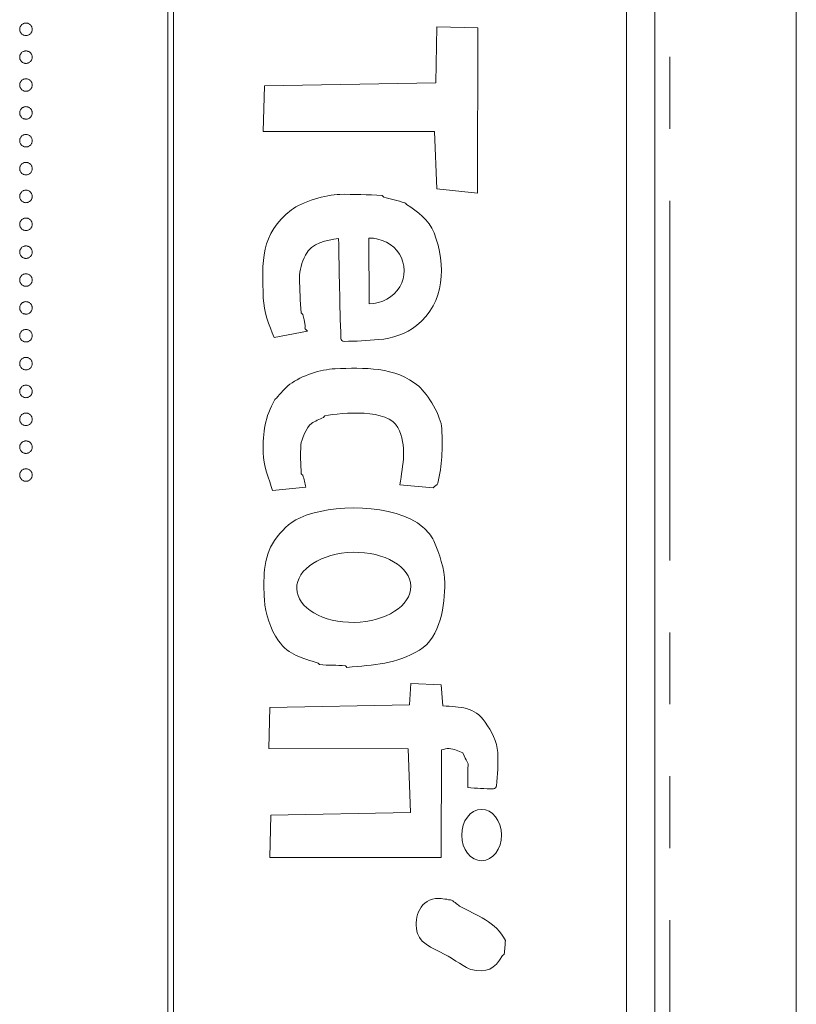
# Model space of a CAD drawing. Header units: millimetres. Extents: x 31 to 386, y -172 to 342.
# Tile 23 of 30: x 87 to 101, y 172 to 189. Entities that reach past the tile are written whole.
import ezdxf

# ---------------------------------------------------------------- set-up
doc = ezdxf.new("R2010")
doc.units = ezdxf.units.MM
doc.linetypes.add('PHANTOM', pattern=[12.7, 6.35, -1.27, 1.27, -1.27, 1.27, -1.27])

msp = doc.modelspace()

# ---------------------------------------------------------------- linework, layer by layer
at = {"color": 7, "linetype": 'Continuous', "lineweight": 15}
for p, q in [((98.285, 136.342), (98.285, 203.342)), ((100.785, 153.211), (100.785, 203.342)), ((89.685, 196.342), (89.685, 136.342)), ((89.785, 136.342), (89.785, 196.342)), ((97.785, 138.342), (97.785, 194.342)), ((94.416, 187.964), (94.434, 188.955)), ((94.434, 188.955), (95.157, 188.935)), ((95.157, 188.935), (95.156, 186.017)), ((91.391, 187.911), (94.416, 187.964)), ((91.371, 187.107), (91.391, 187.911)), ((94.397, 187.107), (91.371, 187.107)), ((94.433, 186.09), (94.397, 187.107)), ((95.156, 186.017), (94.433, 186.09)), ((93.233, 185.224), (93.243, 184.064)), ((92.152, 183.58), (91.564, 183.468)), ((92.123, 180.823), (91.535, 180.764)), ((94.372, 180.816), (93.783, 180.864)), ((93.951, 176.983), (93.974, 177.358)), ((93.974, 177.358), (94.51, 177.336)), ((94.51, 177.336), (94.54, 176.962)), ((91.488, 176.935), (93.951, 176.983)), ((91.468, 176.212), (91.488, 176.935)), ((93.931, 176.207), (91.468, 176.212)), ((93.968, 175.083), (93.931, 176.207)), ((94.52, 176.185), (94.51, 174.284)), ((91.505, 175.034), (93.968, 175.083)), ((91.485, 174.284), (91.505, 175.034)), ((94.51, 174.284), (91.485, 174.284))]:
    msp.add_line(p, q, dxfattribs=at)
at = {"color": 8, "linetype": 'PHANTOM', "lineweight": 0}
msp.add_line((98.553, 128.731), (98.553, 203.342), dxfattribs=at)
at = {"color": 7, "linetype": 'Continuous', "lineweight": 15}
msp.add_ellipse((93.238, 184.644), major_axis=(0.622, 0.019), ratio=0.931134, start_param=4.691877, end_param=7.83347, dxfattribs=at)
for centre, major_axis, ratio in [((92.969, 179.056), (-1.007, -0.02), 0.614378), ((95.226, 174.683), (0.004, -0.453), 0.776047)]:
    msp.add_ellipse(centre, major_axis=major_axis, ratio=ratio, dxfattribs=at)
for points, knots in [([(87.068, 188.909), (87.068, 188.916), (87.069, 188.931), (87.076, 188.951), (87.086, 188.971), (87.1, 188.987), (87.117, 189.001), (87.136, 189.012), (87.157, 189.018), (87.171, 189.019), (87.178, 189.019)], [0, 0, 0, 0, 0.1277566, 0.2494144, 0.3727965, 0.5001113, 0.6286099, 0.7506434, 0.8737684, 1, 1, 1, 1]), ([(87.178, 189.019), (87.186, 189.019), (87.2, 189.018), (87.221, 189.012), (87.24, 189.001), (87.257, 188.987), (87.271, 188.971), (87.281, 188.952), (87.287, 188.931), (87.288, 188.916), (87.289, 188.909)], [0, 0, 0, 0, 0.129097, 0.252046, 0.373905, 0.501038, 0.628171, 0.751376, 0.872426, 1, 1, 1, 1]), ([(87.178, 188.799), (87.171, 188.799), (87.157, 188.8), (87.136, 188.806), (87.117, 188.817), (87.1, 188.83), (87.086, 188.847), (87.076, 188.866), (87.069, 188.887), (87.068, 188.902), (87.068, 188.909)], [0, 0, 0, 0, 0.126178, 0.248821, 0.37154, 0.499984, 0.627244, 0.749226, 0.872298, 1, 1, 1, 1]), ([(87.289, 188.909), (87.288, 188.902), (87.287, 188.887), (87.281, 188.866), (87.271, 188.847), (87.257, 188.831), (87.24, 188.817), (87.221, 188.806), (87.2, 188.8), (87.186, 188.799), (87.178, 188.799)], [0, 0, 0, 0, 0.127519, 0.249986, 0.371792, 0.49887, 0.625948, 0.748492, 0.870959, 1, 1, 1, 1]), ([(87.068, 188.417), (87.068, 188.424), (87.069, 188.439), (87.076, 188.46), (87.086, 188.479), (87.1, 188.496), (87.117, 188.509), (87.136, 188.52), (87.157, 188.526), (87.171, 188.527), (87.178, 188.527)], [0, 0, 0, 0, 0.1277566, 0.2494144, 0.3727965, 0.5001113, 0.6286099, 0.7506434, 0.8737684, 1, 1, 1, 1]), ([(87.178, 188.527), (87.186, 188.527), (87.2, 188.526), (87.221, 188.52), (87.24, 188.509), (87.257, 188.496), (87.271, 188.479), (87.281, 188.46), (87.287, 188.439), (87.288, 188.424), (87.289, 188.417)], [0, 0, 0, 0, 0.129097, 0.252046, 0.373905, 0.501038, 0.628171, 0.751376, 0.872426, 1, 1, 1, 1]), ([(87.178, 188.307), (87.171, 188.307), (87.157, 188.308), (87.136, 188.314), (87.117, 188.325), (87.1, 188.339), (87.086, 188.356), (87.076, 188.374), (87.069, 188.395), (87.068, 188.41), (87.068, 188.417)], [0, 0, 0, 0, 0.126178, 0.248821, 0.37154, 0.499984, 0.627244, 0.749226, 0.872298, 1, 1, 1, 1]), ([(87.289, 188.417), (87.288, 188.41), (87.287, 188.395), (87.281, 188.374), (87.271, 188.356), (87.257, 188.339), (87.24, 188.325), (87.221, 188.314), (87.2, 188.308), (87.186, 188.307), (87.178, 188.307)], [0, 0, 0, 0, 0.127519, 0.249986, 0.371792, 0.49887, 0.625948, 0.748492, 0.870959, 1, 1, 1, 1]), ([(87.068, 187.925), (87.068, 187.933), (87.069, 187.947), (87.076, 187.968), (87.086, 187.987), (87.1, 188.004), (87.117, 188.018), (87.136, 188.028), (87.157, 188.034), (87.171, 188.035), (87.178, 188.036)], [0, 0, 0, 0, 0.1277566, 0.2494144, 0.3727965, 0.5001113, 0.6286099, 0.7506434, 0.8737684, 1, 1, 1, 1]), ([(87.178, 187.815), (87.171, 187.815), (87.157, 187.816), (87.136, 187.822), (87.117, 187.833), (87.1, 187.847), (87.086, 187.864), (87.076, 187.883), (87.069, 187.903), (87.068, 187.918), (87.068, 187.925)], [0, 0, 0, 0, 0.126178, 0.248821, 0.37154, 0.499984, 0.627244, 0.749226, 0.872298, 1, 1, 1, 1]), ([(87.178, 188.036), (87.186, 188.035), (87.2, 188.034), (87.221, 188.028), (87.24, 188.018), (87.257, 188.004), (87.271, 187.987), (87.281, 187.968), (87.287, 187.947), (87.288, 187.933), (87.289, 187.925)], [0, 0, 0, 0, 0.129097, 0.252046, 0.373905, 0.501038, 0.628171, 0.751376, 0.872426, 1, 1, 1, 1]), ([(87.289, 187.925), (87.288, 187.918), (87.287, 187.903), (87.281, 187.883), (87.271, 187.864), (87.257, 187.847), (87.24, 187.833), (87.221, 187.822), (87.2, 187.816), (87.186, 187.815), (87.178, 187.815)], [0, 0, 0, 0, 0.127519, 0.249986, 0.371792, 0.49887, 0.625948, 0.748492, 0.870959, 1, 1, 1, 1]), ([(87.068, 187.433), (87.068, 187.441), (87.069, 187.455), (87.076, 187.476), (87.086, 187.495), (87.1, 187.512), (87.117, 187.526), (87.136, 187.536), (87.157, 187.542), (87.171, 187.543), (87.178, 187.544)], [0, 0, 0, 0, 0.1277566, 0.2494144, 0.3727965, 0.5001113, 0.6286099, 0.7506434, 0.8737684, 1, 1, 1, 1]), ([(87.178, 187.323), (87.171, 187.324), (87.157, 187.325), (87.136, 187.33), (87.117, 187.341), (87.1, 187.355), (87.086, 187.372), (87.076, 187.391), (87.069, 187.412), (87.068, 187.426), (87.068, 187.433)], [0, 0, 0, 0, 0.126178, 0.248821, 0.37154, 0.499984, 0.627244, 0.749226, 0.872298, 1, 1, 1, 1]), ([(87.178, 187.544), (87.186, 187.543), (87.2, 187.542), (87.221, 187.536), (87.24, 187.526), (87.257, 187.512), (87.271, 187.495), (87.281, 187.476), (87.287, 187.455), (87.288, 187.441), (87.289, 187.433)], [0, 0, 0, 0, 0.129097, 0.252046, 0.373905, 0.501038, 0.628171, 0.751376, 0.872426, 1, 1, 1, 1]), ([(87.289, 187.433), (87.288, 187.426), (87.287, 187.412), (87.281, 187.391), (87.271, 187.372), (87.257, 187.355), (87.24, 187.341), (87.221, 187.33), (87.2, 187.324), (87.186, 187.324), (87.178, 187.323)], [0, 0, 0, 0, 0.127519, 0.249986, 0.371792, 0.49887, 0.625948, 0.748492, 0.870959, 1, 1, 1, 1]), ([(87.068, 186.942), (87.068, 186.949), (87.069, 186.963), (87.076, 186.984), (87.086, 187.003), (87.1, 187.02), (87.117, 187.034), (87.136, 187.044), (87.157, 187.051), (87.171, 187.051), (87.178, 187.052)], [0, 0, 0, 0, 0.1277566, 0.2494144, 0.3727965, 0.5001113, 0.6286099, 0.7506434, 0.8737684, 1, 1, 1, 1]), ([(87.178, 186.831), (87.171, 186.832), (87.157, 186.833), (87.136, 186.838), (87.117, 186.849), (87.1, 186.863), (87.086, 186.88), (87.076, 186.899), (87.069, 186.92), (87.068, 186.934), (87.068, 186.942)], [0, 0, 0, 0, 0.126178, 0.248821, 0.37154, 0.499984, 0.627244, 0.749226, 0.872298, 1, 1, 1, 1]), ([(87.178, 187.052), (87.186, 187.051), (87.2, 187.051), (87.221, 187.044), (87.24, 187.034), (87.257, 187.02), (87.271, 187.003), (87.281, 186.984), (87.287, 186.963), (87.288, 186.949), (87.289, 186.942)], [0, 0, 0, 0, 0.129097, 0.252046, 0.373905, 0.501038, 0.628171, 0.751376, 0.872426, 1, 1, 1, 1]), ([(87.289, 186.942), (87.288, 186.934), (87.287, 186.92), (87.281, 186.899), (87.271, 186.88), (87.257, 186.863), (87.24, 186.849), (87.221, 186.838), (87.2, 186.833), (87.186, 186.832), (87.178, 186.831)], [0, 0, 0, 0, 0.127519, 0.249986, 0.371792, 0.49887, 0.625948, 0.748492, 0.870959, 1, 1, 1, 1]), ([(87.068, 186.45), (87.068, 186.457), (87.069, 186.471), (87.076, 186.492), (87.086, 186.511), (87.1, 186.528), (87.117, 186.542), (87.136, 186.552), (87.157, 186.559), (87.171, 186.56), (87.178, 186.56)], [0, 0, 0, 0, 0.1277566, 0.2494144, 0.3727965, 0.5001113, 0.6286099, 0.7506434, 0.8737684, 1, 1, 1, 1]), ([(87.178, 186.56), (87.186, 186.56), (87.2, 186.559), (87.221, 186.552), (87.24, 186.542), (87.257, 186.528), (87.271, 186.511), (87.281, 186.492), (87.287, 186.471), (87.288, 186.457), (87.289, 186.45)], [0, 0, 0, 0, 0.129097, 0.252046, 0.373905, 0.501038, 0.628171, 0.751376, 0.872426, 1, 1, 1, 1]), ([(87.178, 186.339), (87.171, 186.34), (87.157, 186.341), (87.136, 186.347), (87.117, 186.358), (87.1, 186.371), (87.086, 186.388), (87.076, 186.407), (87.069, 186.428), (87.068, 186.442), (87.068, 186.45)], [0, 0, 0, 0, 0.126178, 0.248821, 0.37154, 0.499984, 0.627244, 0.749226, 0.872298, 1, 1, 1, 1]), ([(87.289, 186.45), (87.288, 186.442), (87.287, 186.428), (87.281, 186.407), (87.271, 186.388), (87.257, 186.371), (87.24, 186.357), (87.221, 186.347), (87.2, 186.341), (87.186, 186.34), (87.178, 186.339)], [0, 0, 0, 0, 0.127519, 0.249986, 0.371792, 0.49887, 0.625948, 0.748492, 0.870959, 1, 1, 1, 1]), ([(87.068, 185.958), (87.068, 185.965), (87.069, 185.98), (87.076, 186), (87.086, 186.019), (87.1, 186.036), (87.117, 186.05), (87.136, 186.061), (87.157, 186.067), (87.171, 186.068), (87.178, 186.068)], [0, 0, 0, 0, 0.1277566, 0.2494144, 0.3727965, 0.5001113, 0.6286099, 0.7506434, 0.8737684, 1, 1, 1, 1]), ([(87.178, 186.068), (87.186, 186.068), (87.2, 186.067), (87.221, 186.061), (87.24, 186.05), (87.257, 186.036), (87.271, 186.019), (87.281, 186), (87.287, 185.98), (87.288, 185.965), (87.289, 185.958)], [0, 0, 0, 0, 0.129097, 0.252046, 0.373905, 0.501038, 0.628171, 0.751376, 0.872426, 1, 1, 1, 1]), ([(87.178, 185.848), (87.171, 185.848), (87.157, 185.849), (87.136, 185.855), (87.117, 185.866), (87.1, 185.879), (87.086, 185.896), (87.076, 185.915), (87.069, 185.936), (87.068, 185.95), (87.068, 185.958)], [0, 0, 0, 0, 0.126178, 0.248821, 0.37154, 0.499984, 0.627244, 0.749226, 0.872298, 1, 1, 1, 1]), ([(87.289, 185.958), (87.288, 185.95), (87.287, 185.936), (87.281, 185.915), (87.271, 185.896), (87.257, 185.879), (87.24, 185.866), (87.221, 185.855), (87.2, 185.849), (87.186, 185.848), (87.178, 185.848)], [0, 0, 0, 0, 0.127519, 0.249986, 0.371792, 0.49887, 0.625948, 0.748492, 0.870959, 1, 1, 1, 1]), ([(91.564, 183.468), (91.469, 183.685), (91.38, 183.923), (91.371, 184.162), (91.346, 184.804), (91.318, 185.301), (91.866, 185.72), (92.055, 185.864), (92.483, 185.993), (92.72, 185.995), (92.97, 185.997), (93.22, 185.99), (93.47, 185.975), (93.482, 185.974), (93.485, 185.952), (93.497, 185.948), (93.62, 185.908), (93.749, 185.885), (93.873, 185.845), (93.885, 185.841), (93.889, 185.825), (93.9, 185.818), (94.104, 185.678), (94.291, 185.56), (94.386, 185.314), (94.607, 184.741), (94.578, 184.084), (94.079, 183.678), (93.902, 183.533), (93.638, 183.448), (93.412, 183.431), (93.207, 183.415), (93.002, 183.4), (92.797, 183.399), (92.771, 183.398), (92.743, 183.427), (92.742, 183.452), (92.72, 184.04), (92.714, 184.629), (92.7, 185.218)], [0, 0, 0, 0, 1, 1, 1, 2, 2, 2, 3, 3, 3, 4, 4, 4, 5, 5, 5, 6, 6, 6, 7, 7, 7, 8, 8, 8, 9, 9, 9, 10, 10, 10, 11, 11, 11, 12, 12, 12, 13, 13, 13, 13]), ([(87.068, 185.466), (87.068, 185.473), (87.069, 185.488), (87.076, 185.508), (87.086, 185.528), (87.1, 185.544), (87.117, 185.558), (87.136, 185.569), (87.157, 185.575), (87.171, 185.576), (87.178, 185.576)], [0, 0, 0, 0, 0.1277566, 0.2494144, 0.3727965, 0.5001113, 0.6286099, 0.7506434, 0.8737684, 1, 1, 1, 1]), ([(87.178, 185.576), (87.186, 185.576), (87.2, 185.575), (87.221, 185.569), (87.24, 185.558), (87.257, 185.544), (87.271, 185.528), (87.281, 185.509), (87.287, 185.488), (87.288, 185.473), (87.289, 185.466)], [0, 0, 0, 0, 0.129097, 0.252046, 0.373905, 0.501038, 0.628171, 0.751376, 0.872426, 1, 1, 1, 1]), ([(87.178, 185.356), (87.171, 185.356), (87.157, 185.357), (87.136, 185.363), (87.117, 185.374), (87.1, 185.387), (87.086, 185.404), (87.076, 185.423), (87.069, 185.444), (87.068, 185.459), (87.068, 185.466)], [0, 0, 0, 0, 0.126178, 0.248821, 0.37154, 0.499984, 0.627244, 0.749226, 0.872298, 1, 1, 1, 1]), ([(87.289, 185.466), (87.288, 185.459), (87.287, 185.444), (87.281, 185.423), (87.271, 185.404), (87.257, 185.388), (87.24, 185.374), (87.221, 185.363), (87.2, 185.357), (87.186, 185.356), (87.178, 185.356)], [0, 0, 0, 0, 0.127519, 0.249986, 0.371792, 0.49887, 0.625948, 0.748492, 0.870959, 1, 1, 1, 1]), ([(92.7, 185.218), (92.487, 185.178), (92.225, 185.145), (92.114, 184.919), (92.053, 184.794), (92.009, 184.655), (92.01, 184.516), (92.012, 184.311), (92.024, 184.105), (92.042, 183.901), (92.044, 183.888), (92.066, 183.886), (92.069, 183.874), (92.156, 183.567), (92.057, 183.675), (92.152, 183.58)], [0, 0, 0, 0, 1, 1, 1, 2, 2, 2, 3, 3, 3, 4, 4, 4, 5, 5, 5, 5]), ([(87.068, 184.974), (87.068, 184.982), (87.069, 184.996), (87.076, 185.017), (87.086, 185.036), (87.1, 185.053), (87.117, 185.066), (87.136, 185.077), (87.157, 185.083), (87.171, 185.084), (87.178, 185.084)], [0, 0, 0, 0, 0.1277566, 0.2494144, 0.3727965, 0.5001113, 0.6286099, 0.7506434, 0.8737684, 1, 1, 1, 1]), ([(87.178, 184.864), (87.171, 184.864), (87.157, 184.865), (87.136, 184.871), (87.117, 184.882), (87.1, 184.896), (87.086, 184.913), (87.076, 184.932), (87.069, 184.952), (87.068, 184.967), (87.068, 184.974)], [0, 0, 0, 0, 0.126178, 0.248821, 0.37154, 0.499984, 0.627244, 0.749226, 0.872298, 1, 1, 1, 1]), ([(87.178, 185.084), (87.186, 185.084), (87.2, 185.083), (87.221, 185.077), (87.24, 185.067), (87.257, 185.053), (87.271, 185.036), (87.281, 185.017), (87.287, 184.996), (87.288, 184.982), (87.289, 184.974)], [0, 0, 0, 0, 0.129097, 0.252046, 0.373905, 0.501038, 0.628171, 0.751376, 0.872426, 1, 1, 1, 1]), ([(87.289, 184.974), (87.288, 184.967), (87.287, 184.952), (87.281, 184.931), (87.271, 184.913), (87.257, 184.896), (87.24, 184.882), (87.221, 184.871), (87.2, 184.865), (87.186, 184.864), (87.178, 184.864)], [0, 0, 0, 0, 0.127519, 0.249986, 0.371792, 0.49887, 0.625948, 0.748492, 0.870959, 1, 1, 1, 1]), ([(87.068, 184.482), (87.068, 184.49), (87.069, 184.504), (87.076, 184.525), (87.086, 184.544), (87.1, 184.561), (87.117, 184.575), (87.136, 184.585), (87.157, 184.591), (87.171, 184.592), (87.178, 184.593)], [0, 0, 0, 0, 0.1277566, 0.2494144, 0.3727965, 0.5001113, 0.6286099, 0.7506434, 0.8737684, 1, 1, 1, 1]), ([(87.178, 184.372), (87.171, 184.373), (87.157, 184.373), (87.136, 184.379), (87.117, 184.39), (87.1, 184.404), (87.086, 184.421), (87.076, 184.44), (87.069, 184.46), (87.068, 184.475), (87.068, 184.482)], [0, 0, 0, 0, 0.126178, 0.248821, 0.37154, 0.499984, 0.627244, 0.749226, 0.872298, 1, 1, 1, 1]), ([(87.178, 184.593), (87.186, 184.592), (87.2, 184.591), (87.221, 184.585), (87.24, 184.575), (87.257, 184.561), (87.271, 184.544), (87.281, 184.525), (87.287, 184.504), (87.288, 184.49), (87.289, 184.482)], [0, 0, 0, 0, 0.129097, 0.252046, 0.373905, 0.501038, 0.628171, 0.751376, 0.872426, 1, 1, 1, 1]), ([(87.289, 184.482), (87.288, 184.475), (87.287, 184.46), (87.281, 184.44), (87.271, 184.421), (87.257, 184.404), (87.24, 184.39), (87.221, 184.379), (87.2, 184.373), (87.186, 184.372), (87.178, 184.372)], [0, 0, 0, 0, 0.127519, 0.249986, 0.371792, 0.49887, 0.625948, 0.748492, 0.870959, 1, 1, 1, 1]), ([(87.068, 183.99), (87.068, 183.998), (87.069, 184.012), (87.076, 184.033), (87.086, 184.052), (87.1, 184.069), (87.117, 184.083), (87.136, 184.093), (87.157, 184.099), (87.171, 184.1), (87.178, 184.101)], [0, 0, 0, 0, 0.1277566, 0.2494144, 0.3727965, 0.5001113, 0.6286099, 0.7506434, 0.8737684, 1, 1, 1, 1]), ([(87.178, 184.101), (87.186, 184.1), (87.2, 184.099), (87.221, 184.093), (87.24, 184.083), (87.257, 184.069), (87.271, 184.052), (87.281, 184.033), (87.287, 184.012), (87.288, 183.998), (87.289, 183.99)], [0, 0, 0, 0, 0.129097, 0.252046, 0.373905, 0.501038, 0.628171, 0.751376, 0.872426, 1, 1, 1, 1]), ([(87.178, 183.88), (87.171, 183.881), (87.157, 183.882), (87.136, 183.887), (87.117, 183.898), (87.1, 183.912), (87.086, 183.929), (87.076, 183.948), (87.069, 183.969), (87.068, 183.983), (87.068, 183.99)], [0, 0, 0, 0, 0.126178, 0.248821, 0.37154, 0.499984, 0.627244, 0.749226, 0.872298, 1, 1, 1, 1]), ([(87.289, 183.99), (87.288, 183.983), (87.287, 183.969), (87.281, 183.948), (87.271, 183.929), (87.257, 183.912), (87.24, 183.898), (87.221, 183.887), (87.2, 183.881), (87.186, 183.881), (87.178, 183.88)], [0, 0, 0, 0, 0.127519, 0.249986, 0.371792, 0.49887, 0.625948, 0.748492, 0.870959, 1, 1, 1, 1]), ([(87.068, 183.499), (87.068, 183.506), (87.069, 183.52), (87.076, 183.541), (87.086, 183.56), (87.1, 183.577), (87.117, 183.591), (87.136, 183.601), (87.157, 183.608), (87.171, 183.608), (87.178, 183.609)], [0, 0, 0, 0, 0.1277566, 0.2494144, 0.3727965, 0.5001113, 0.6286099, 0.7506434, 0.8737684, 1, 1, 1, 1]), ([(87.178, 183.609), (87.186, 183.608), (87.2, 183.608), (87.221, 183.601), (87.24, 183.591), (87.257, 183.577), (87.271, 183.56), (87.281, 183.541), (87.287, 183.52), (87.288, 183.506), (87.289, 183.499)], [0, 0, 0, 0, 0.129097, 0.252046, 0.373905, 0.501038, 0.628171, 0.751376, 0.872426, 1, 1, 1, 1]), ([(87.178, 183.388), (87.171, 183.389), (87.157, 183.39), (87.136, 183.395), (87.117, 183.406), (87.1, 183.42), (87.086, 183.437), (87.076, 183.456), (87.069, 183.477), (87.068, 183.491), (87.068, 183.499)], [0, 0, 0, 0, 0.126178, 0.248821, 0.37154, 0.499984, 0.627244, 0.749226, 0.872298, 1, 1, 1, 1]), ([(87.289, 183.499), (87.288, 183.491), (87.287, 183.477), (87.281, 183.456), (87.271, 183.437), (87.257, 183.42), (87.24, 183.406), (87.221, 183.395), (87.2, 183.39), (87.186, 183.389), (87.178, 183.388)], [0, 0, 0, 0, 0.127519, 0.249986, 0.371792, 0.49887, 0.625948, 0.748492, 0.870959, 1, 1, 1, 1]), ([(87.068, 183.007), (87.068, 183.014), (87.069, 183.029), (87.076, 183.049), (87.086, 183.068), (87.1, 183.085), (87.117, 183.099), (87.136, 183.109), (87.157, 183.116), (87.171, 183.117), (87.178, 183.117)], [0, 0, 0, 0, 0.1277566, 0.2494144, 0.3727965, 0.5001113, 0.6286099, 0.7506434, 0.8737684, 1, 1, 1, 1]), ([(87.178, 183.117), (87.186, 183.117), (87.2, 183.116), (87.221, 183.109), (87.24, 183.099), (87.257, 183.085), (87.271, 183.068), (87.281, 183.049), (87.287, 183.028), (87.288, 183.014), (87.289, 183.007)], [0, 0, 0, 0, 0.129097, 0.252046, 0.373905, 0.501038, 0.628171, 0.751376, 0.872426, 1, 1, 1, 1]), ([(87.178, 182.896), (87.171, 182.897), (87.157, 182.898), (87.136, 182.904), (87.117, 182.915), (87.1, 182.928), (87.086, 182.945), (87.076, 182.964), (87.069, 182.985), (87.068, 182.999), (87.068, 183.007)], [0, 0, 0, 0, 0.126178, 0.248821, 0.37154, 0.499984, 0.627244, 0.749226, 0.872298, 1, 1, 1, 1]), ([(87.289, 183.007), (87.288, 182.999), (87.287, 182.985), (87.281, 182.964), (87.271, 182.945), (87.257, 182.928), (87.24, 182.914), (87.221, 182.904), (87.2, 182.898), (87.186, 182.897), (87.178, 182.896)], [0, 0, 0, 0, 0.127519, 0.249986, 0.371792, 0.49887, 0.625948, 0.748492, 0.870959, 1, 1, 1, 1]), ([(91.535, 180.764), (91.474, 180.955), (91.37, 181.217), (91.368, 181.432), (91.365, 181.809), (91.398, 182.056), (91.574, 182.37), (91.58, 182.381), (91.592, 182.388), (91.601, 182.397), (91.68, 182.479), (91.748, 182.574), (91.839, 182.641), (92.051, 182.795), (92.376, 182.905), (92.64, 182.915), (93.142, 182.935), (93.709, 182.957), (94.115, 182.607), (94.277, 182.469), (94.516, 182.069), (94.524, 181.861), (94.538, 181.484), (94.53, 181.221), (94.452, 180.897), (94.443, 180.86), (94.399, 180.843), (94.372, 180.816)], [0, 0, 0, 0, 1, 1, 1, 2, 2, 2, 3, 3, 3, 4, 4, 4, 5, 5, 5, 6, 6, 6, 7, 7, 7, 8, 8, 8, 9, 9, 9, 9]), ([(87.068, 182.515), (87.068, 182.522), (87.069, 182.537), (87.076, 182.557), (87.086, 182.576), (87.1, 182.593), (87.117, 182.607), (87.136, 182.618), (87.157, 182.624), (87.171, 182.625), (87.178, 182.625)], [0, 0, 0, 0, 0.1277566, 0.2494144, 0.3727965, 0.5001113, 0.6286099, 0.7506434, 0.8737684, 1, 1, 1, 1]), ([(87.178, 182.625), (87.186, 182.625), (87.2, 182.624), (87.221, 182.618), (87.24, 182.607), (87.257, 182.593), (87.271, 182.576), (87.281, 182.557), (87.287, 182.537), (87.288, 182.522), (87.289, 182.515)], [0, 0, 0, 0, 0.129097, 0.252046, 0.373905, 0.501038, 0.628171, 0.751376, 0.872426, 1, 1, 1, 1]), ([(87.178, 182.405), (87.171, 182.405), (87.157, 182.406), (87.136, 182.412), (87.117, 182.423), (87.1, 182.436), (87.086, 182.453), (87.076, 182.472), (87.069, 182.493), (87.068, 182.508), (87.068, 182.515)], [0, 0, 0, 0, 0.126178, 0.248821, 0.37154, 0.499984, 0.627244, 0.749226, 0.872298, 1, 1, 1, 1]), ([(87.289, 182.515), (87.288, 182.508), (87.287, 182.493), (87.281, 182.472), (87.271, 182.453), (87.257, 182.436), (87.24, 182.423), (87.221, 182.412), (87.2, 182.406), (87.186, 182.405), (87.178, 182.405)], [0, 0, 0, 0, 0.127519, 0.249986, 0.371792, 0.49887, 0.625948, 0.748492, 0.870959, 1, 1, 1, 1]), ([(93.783, 180.864), (93.834, 181.23), (93.916, 181.55), (93.747, 181.881), (93.579, 182.211), (92.759, 182.146), (92.46, 182.084), (92.448, 182.081), (92.445, 182.063), (92.434, 182.057), (92.364, 182.017), (92.284, 181.995), (92.22, 181.948), (92.136, 181.885), (92.043, 181.668), (92.036, 181.571), (92.024, 181.402), (92.031, 181.232), (92.041, 181.063), (92.042, 181.05), (92.064, 181.048), (92.068, 181.036), (92.092, 180.967), (92.105, 180.894), (92.123, 180.823)], [0, 0, 0, 0, 1, 1, 1, 2, 2, 2, 3, 3, 3, 4, 4, 4, 5, 5, 5, 6, 6, 6, 7, 7, 7, 8, 8, 8, 8]), ([(87.068, 182.023), (87.068, 182.03), (87.069, 182.045), (87.076, 182.066), (87.086, 182.085), (87.1, 182.102), (87.117, 182.115), (87.136, 182.126), (87.157, 182.132), (87.171, 182.133), (87.178, 182.133)], [0, 0, 0, 0, 0.1277566, 0.2494144, 0.3727965, 0.5001113, 0.6286099, 0.7506434, 0.8737684, 1, 1, 1, 1]), ([(87.178, 181.913), (87.171, 181.913), (87.157, 181.914), (87.136, 181.92), (87.117, 181.931), (87.1, 181.945), (87.086, 181.961), (87.076, 181.98), (87.069, 182.001), (87.068, 182.016), (87.068, 182.023)], [0, 0, 0, 0, 0.126178, 0.248821, 0.37154, 0.499984, 0.627244, 0.749226, 0.872298, 1, 1, 1, 1]), ([(87.178, 182.133), (87.186, 182.133), (87.2, 182.132), (87.221, 182.126), (87.24, 182.115), (87.257, 182.101), (87.271, 182.085), (87.281, 182.066), (87.287, 182.045), (87.288, 182.03), (87.289, 182.023)], [0, 0, 0, 0, 0.129097, 0.252046, 0.373905, 0.501038, 0.628171, 0.751376, 0.872426, 1, 1, 1, 1]), ([(87.289, 182.023), (87.288, 182.016), (87.287, 182.001), (87.281, 181.98), (87.271, 181.961), (87.257, 181.945), (87.24, 181.931), (87.221, 181.92), (87.2, 181.914), (87.186, 181.913), (87.178, 181.913)], [0, 0, 0, 0, 0.127519, 0.249986, 0.371792, 0.49887, 0.625948, 0.748492, 0.870959, 1, 1, 1, 1]), ([(87.068, 181.531), (87.068, 181.539), (87.069, 181.553), (87.076, 181.574), (87.086, 181.593), (87.1, 181.61), (87.117, 181.623), (87.136, 181.634), (87.157, 181.64), (87.171, 181.641), (87.178, 181.641)], [0, 0, 0, 0, 0.1277566, 0.2494144, 0.3727965, 0.5001113, 0.6286099, 0.7506434, 0.8737684, 1, 1, 1, 1]), ([(87.178, 181.421), (87.171, 181.421), (87.157, 181.422), (87.136, 181.428), (87.117, 181.439), (87.1, 181.453), (87.086, 181.47), (87.076, 181.489), (87.069, 181.509), (87.068, 181.524), (87.068, 181.531)], [0, 0, 0, 0, 0.126178, 0.248821, 0.37154, 0.499984, 0.627244, 0.749226, 0.872298, 1, 1, 1, 1]), ([(87.178, 181.641), (87.186, 181.641), (87.2, 181.64), (87.221, 181.634), (87.24, 181.624), (87.257, 181.61), (87.271, 181.593), (87.281, 181.574), (87.287, 181.553), (87.288, 181.539), (87.289, 181.531)], [0, 0, 0, 0, 0.129097, 0.252046, 0.373905, 0.501038, 0.628171, 0.751376, 0.872426, 1, 1, 1, 1]), ([(87.289, 181.531), (87.288, 181.524), (87.287, 181.509), (87.281, 181.488), (87.271, 181.47), (87.257, 181.453), (87.24, 181.439), (87.221, 181.428), (87.2, 181.422), (87.186, 181.421), (87.178, 181.421)], [0, 0, 0, 0, 0.127519, 0.249986, 0.371792, 0.49887, 0.625948, 0.748492, 0.870959, 1, 1, 1, 1]), ([(87.068, 181.039), (87.068, 181.047), (87.069, 181.061), (87.076, 181.082), (87.086, 181.101), (87.1, 181.118), (87.117, 181.132), (87.136, 181.142), (87.157, 181.148), (87.171, 181.149), (87.178, 181.15)], [0, 0, 0, 0, 0.1277566, 0.2494144, 0.3727965, 0.5001113, 0.6286099, 0.7506434, 0.8737684, 1, 1, 1, 1]), ([(87.178, 181.15), (87.186, 181.149), (87.2, 181.148), (87.221, 181.142), (87.24, 181.132), (87.257, 181.118), (87.271, 181.101), (87.281, 181.082), (87.287, 181.061), (87.288, 181.047), (87.289, 181.039)], [0, 0, 0, 0, 0.129097, 0.252046, 0.373905, 0.501038, 0.628171, 0.751376, 0.872426, 1, 1, 1, 1]), ([(87.178, 180.929), (87.171, 180.93), (87.157, 180.93), (87.136, 180.936), (87.117, 180.947), (87.1, 180.961), (87.086, 180.978), (87.076, 180.997), (87.069, 181.017), (87.068, 181.032), (87.068, 181.039)], [0, 0, 0, 0, 0.126178, 0.248821, 0.37154, 0.499984, 0.627244, 0.749226, 0.872298, 1, 1, 1, 1]), ([(87.289, 181.039), (87.288, 181.032), (87.287, 181.018), (87.281, 180.997), (87.271, 180.978), (87.257, 180.961), (87.24, 180.947), (87.221, 180.936), (87.2, 180.93), (87.186, 180.93), (87.178, 180.929)], [0, 0, 0, 0, 0.127519, 0.249986, 0.371792, 0.49887, 0.625948, 0.748492, 0.870959, 1, 1, 1, 1]), ([(91.569, 179.881), (91.701, 180.06), (91.807, 180.189), (92.021, 180.286), (92.551, 180.528), (93.7, 180.552), (94.191, 180.118), (94.267, 180.051), (94.34, 179.972), (94.38, 179.879), (94.483, 179.642), (94.572, 179.388), (94.575, 179.131), (94.578, 178.757), (94.505, 178.174), (94.13, 177.949), (93.706, 177.695), (93.341, 177.688), (92.847, 177.643)], [6, 6, 6, 6, 7, 7, 7, 8, 8, 8, 9, 9, 9, 10, 10, 10, 11, 11, 11, 12, 12, 12, 12]), ([(92.847, 177.643), (92.838, 177.652), (92.833, 177.668), (92.82, 177.669), (92.669, 177.685), (92.516, 177.677), (92.365, 177.692), (92.353, 177.694), (92.35, 177.715), (92.338, 177.719), (92.061, 177.808), (91.819, 177.855), (91.638, 178.114), (91.495, 178.319), (91.406, 178.586), (91.391, 178.835), (91.372, 179.162), (91.36, 179.597), (91.569, 179.881)], [0, 0, 0, 0, 1, 1, 1, 2, 2, 2, 3, 3, 3, 4, 4, 4, 5, 5, 5, 6, 6, 6, 6]), ([(94.54, 176.962), (94.856, 176.944), (95.097, 176.953), (95.292, 176.674), (95.403, 176.517), (95.498, 176.332), (95.511, 176.14), (95.525, 175.944), (95.505, 175.747), (95.49, 175.551), (95.488, 175.526), (95.462, 175.497), (95.437, 175.497), (95.285, 175.496), (95.133, 175.512), (94.981, 175.52)], [0, 0, 0, 0, 1, 1, 1, 2, 2, 2, 3, 3, 3, 4, 4, 4, 5, 5, 5, 5]), ([(94.896, 176.135), (94.815, 176.161), (94.738, 176.202), (94.654, 176.213), (94.609, 176.219), (94.565, 176.195), (94.52, 176.185)], [0, 0, 0, 0, 1, 1, 1, 2, 2, 2, 2]), ([(94.094, 172.942), (94.023, 173.182), (94.112, 173.523), (94.41, 173.561), (94.499, 173.572), (94.589, 173.551), (94.678, 173.536), (94.726, 173.528), (94.791, 173.457), (94.839, 173.43), (95.138, 173.263), (95.481, 173.148), (95.648, 172.822)], [5, 5, 5, 5, 6, 6, 6, 7, 7, 7, 8, 8, 8, 9, 9, 9, 9]), ([(95.648, 172.822), (95.64, 172.741), (95.638, 172.66), (95.623, 172.581), (95.621, 172.568), (95.603, 172.565), (95.597, 172.554), (95.455, 172.312), (95.323, 172.247), (95.036, 172.308), (94.985, 172.319), (94.691, 172.513), (94.633, 172.545), (94.466, 172.638), (94.151, 172.747), (94.094, 172.942)], [0, 0, 0, 0, 1, 1, 1, 2, 2, 2, 3, 3, 3, 4, 4, 4, 5, 5, 5, 5])]:
    msp.add_open_spline(points, degree=3, knots=knots, dxfattribs=at)
msp.add_open_spline([(94.981, 175.52), (94.976, 176.142), (95.029, 175.809), (94.896, 176.135)], degree=3, dxfattribs=at)

doc.saveas('drawing.dxf')
